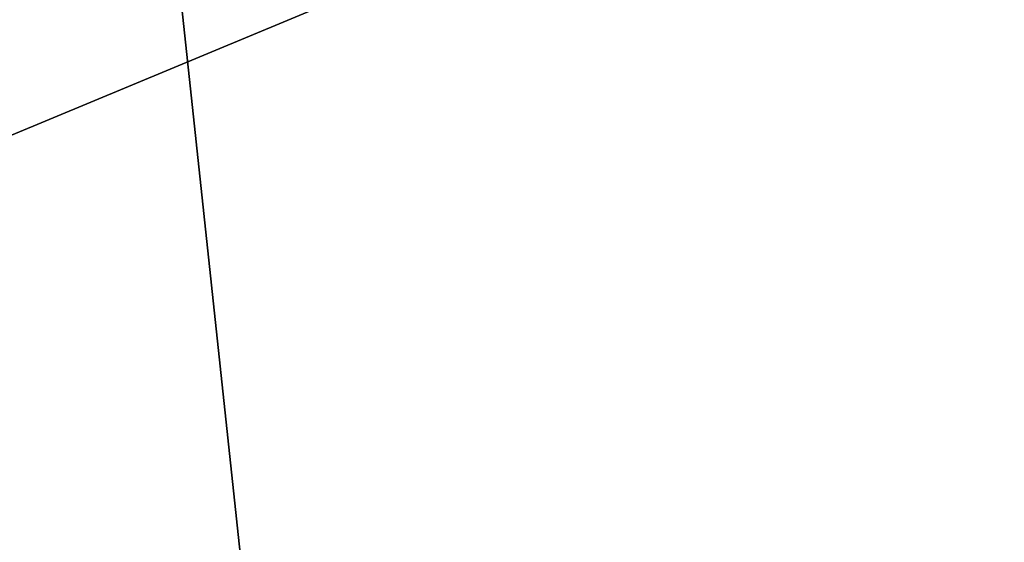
# Model space of a CAD drawing. Extents: x -200 to 200, y -434 to 356.
# Tile 73 of 256: x -5.469 to -4.93, y -240.293 to -240.007. Entities that reach past the tile are written whole.
import ezdxf

# ---------------------------------------------------------------- set-up
doc = ezdxf.new("R2010")
doc.units = 0
doc.header["$LTSCALE"] = 52.148148
for name, color, linetype in [('1693', 7, 'CONTINUOUS'), ('1694', 7, 'CONTINUOUS'), ('1713', 7, 'CONTINUOUS'), ('2568', 7, 'CONTINUOUS'), ('2577', 7, 'CONTINUOUS'), ('733', 7, 'CONTINUOUS')]:
    doc.layers.add(name, color=color, linetype=linetype)

msp = doc.modelspace()

# ---------------------------------------------------------------- linework, layer by layer
at = {"layer": '1693', "color": 7, "linetype": 'CONTINUOUS'}
for points in [[(0, -239.14168, 68.65), (-5.46541, -239.2038, 68.65), (-5.29295, -240.81537, 68.65), (0, -239.14168, 68.65)], [(-5.46541, -239.2038, 68.65), (-10.37448, -244.16165, 68.65), (-5.29295, -240.81537, 68.65), (-5.46541, -239.2038, 68.65)]]:
    msp.add_3dface(points, dxfattribs=at)
at = {"layer": '1694', "color": 7, "linetype": 'CONTINUOUS'}
msp.add_3dface([(-6.76847, -241.28696, 15.65), (0, -238.5, 15.65), (6.50569, -241.06024, 15.65), (-6.76847, -241.28696, 15.65)], dxfattribs=at)
at = {"layer": '1713', "color": 7, "linetype": 'CONTINUOUS'}
for points in [[(-3.77831, -238.24274, 16.65), (0, -237.5, 16.65), (-7.33381, -240.84388, 15.94289), (-3.77831, -238.24274, 16.65)], [(0, -237.5, 16.65), (0, -237.79289, 15.94289), (-7.33381, -240.84388, 15.94289), (0, -237.5, 16.65)], [(0, -237.79289, 15.94289), (-6.76847, -241.28696, 15.65), (-7.33381, -240.84388, 15.94289), (0, -237.79289, 15.94289)], [(0, -238.5, 15.65), (-6.76847, -241.28696, 15.65), (0, -237.79289, 15.94289), (0, -238.5, 15.65)], [(-6.59396, -239.85175, 16.65), (-3.77831, -238.24274, 16.65), (-7.33381, -240.84388, 15.94289), (-6.59396, -239.85175, 16.65)]]:
    msp.add_3dface(points, dxfattribs=at)
at = {"layer": '2568', "color": 7, "linetype": 'CONTINUOUS'}
for points in [[(-5.46541, -239.2038, 68.65), (-5.5191, -239.11834, 68.55), (-10.45683, -244.10549, 68.55), (-5.46541, -239.2038, 68.65)], [(-10.37448, -244.16165, 68.65), (-5.46541, -239.2038, 68.65), (-10.45683, -244.10549, 68.55), (-10.37448, -244.16165, 68.65)]]:
    msp.add_3dface(points, dxfattribs=at)
at = {"layer": '2577', "color": 7, "linetype": 'CONTINUOUS'}
msp.add_3dface([(0, -239.14168, 68.65), (-5.29295, -240.81537, 68.65), (0, -240.36642, 68.62499), (0, -239.14168, 68.65)], dxfattribs=at)
at = {"layer": '733', "color": 7, "linetype": 'CONTINUOUS'}
for points in [[(160, -240, 11), (-160, -240, 11), (-160, -244.77272, 9.91066), (160, -240, 11)], [(160, -240, -11), (160, -244.77272, -9.91066), (-160, -240, -11), (160, -240, -11)], [(-160, -240, -11), (160, -244.77272, -9.91066), (-160, -244.77272, -9.91066), (-160, -240, -11)], [(160, -244.77272, 9.91066), (160, -240, 11), (-160, -244.77272, 9.91066), (160, -244.77272, 9.91066)]]:
    msp.add_3dface(points, dxfattribs=at)

doc.saveas('drawing.dxf')
